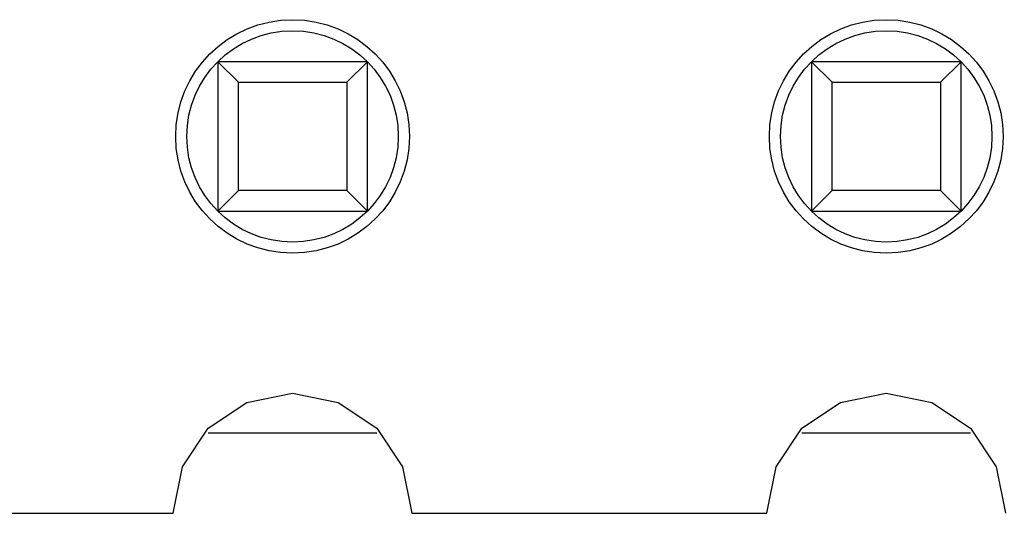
# Model space of a CAD drawing. Header units: millimetres. Extents: x 556 to 717, y 170 to 290.
# Tile 138 of 167: x 637.29 to 641.5, y 257.84 to 259.95. Entities that reach past the tile are written whole.
import ezdxf

# ---------------------------------------------------------------- set-up
doc = ezdxf.new("R2010")
doc.units = ezdxf.units.MM
doc.header["$LTSCALE"] = 30.734
doc.layers.get('0').update_dxf_attribs({"linetype": 'CONTINUOUS'})

msp = doc.modelspace()

# ---------------------------------------------------------------- linework, layer by layer
at = {"linetype": 'Continuous'}
for p, q in [((638.7782, 259.7739), (638.1382, 259.7739)), ((638.1382, 259.7739), (638.2264, 259.6858)), ((638.1382, 259.7739), (638.1382, 259.1339)), ((638.69, 259.6858), (638.7782, 259.7739)), ((638.7782, 259.1339), (638.7782, 259.7739)), ((641.3182, 259.7739), (640.6782, 259.7739)), ((640.6782, 259.7739), (640.7664, 259.6858)), ((640.6782, 259.7739), (640.6782, 259.1339)), ((641.23, 259.6858), (641.3182, 259.7739)), ((641.3182, 259.1339), (641.3182, 259.7739)), ((638.2264, 259.6858), (638.69, 259.6858)), ((638.2264, 259.2221), (638.2264, 259.6858)), ((638.69, 259.6858), (638.69, 259.2221)), ((640.7664, 259.6858), (641.23, 259.6858)), ((640.7664, 259.2221), (640.7664, 259.6858)), ((641.23, 259.6858), (641.23, 259.2221)), ((638.1382, 259.1339), (638.2264, 259.2221)), ((638.69, 259.2221), (638.2264, 259.2221)), ((638.69, 259.2221), (638.7782, 259.1339)), ((640.6782, 259.1339), (640.7664, 259.2221)), ((641.23, 259.2221), (640.7664, 259.2221)), ((641.23, 259.2221), (641.3182, 259.1339)), ((638.1382, 259.1339), (638.7782, 259.1339)), ((640.6782, 259.1339), (641.3182, 259.1339)), ((638.2631, 258.3149), (638.4582, 258.3537)), ((638.4582, 258.3537), (638.6533, 258.3149)), ((640.8031, 258.3149), (640.9982, 258.3537)), ((640.9982, 258.3537), (641.1933, 258.3149)), ((638.0977, 258.2044), (638.2631, 258.3149)), ((638.6533, 258.3149), (638.8187, 258.2044)), ((640.6377, 258.2044), (640.8031, 258.3149)), ((641.1933, 258.3149), (641.3587, 258.2044)), ((637.9872, 258.039), (638.0977, 258.2044)), ((638.8187, 258.2044), (638.9292, 258.039)), ((640.5272, 258.039), (640.6377, 258.2044)), ((641.3587, 258.2044), (641.4692, 258.039)), ((638.0977, 258.1839), (638.8187, 258.1839)), ((640.6377, 258.1839), (641.3587, 258.1839)), ((637.9476, 257.84), (637.9872, 258.039)), ((638.9292, 258.039), (638.9688, 257.8401)), ((640.4877, 257.8403), (640.5272, 258.039)), ((641.4692, 258.039), (641.5087, 257.8404)), ((636.4288, 257.8398), (637.9476, 257.84)), ((638.9688, 257.8401), (640.4877, 257.8403))]:
    msp.add_line(p, q, dxfattribs=at)
for centre, radius in [((638.4582, 259.4539), 0.5), ((640.9982, 259.4539), 0.5), ((638.4582, 259.4539), 0.4525), ((640.9982, 259.4539), 0.4525)]:
    msp.add_circle(centre, radius, dxfattribs=at)

doc.saveas('drawing.dxf')
